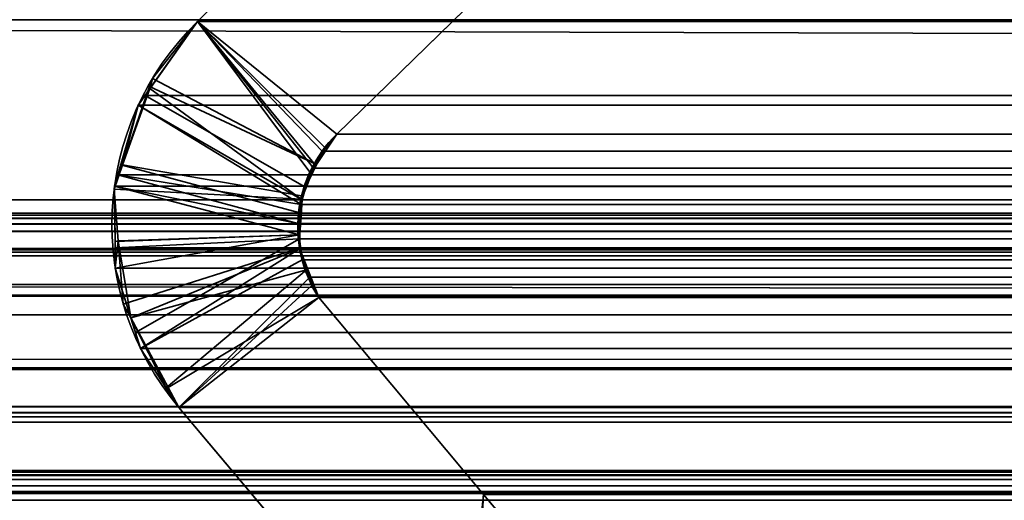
# Model space of a CAD drawing. Header units: millimetres. Extents: x -503 to 6703, y -110 to 193.
# Tile 73 of 256: x -300.04 to -296.74, y 1.03 to 2.65. Entities that reach past the tile are written whole.
import ezdxf

# ---------------------------------------------------------------- set-up
doc = ezdxf.new("R2010")
doc.units = ezdxf.units.MM
doc.layers.add('151', color=7, linetype='Continuous', true_color=0xffffff)

# ---------------------------------------------------------------- blocks, each defined once
blk = doc.blocks.new('UG_SURFACE_001')
at = {"layer": '151', "color": 252, "linetype": 'Continuous', "lineweight": 35}
for points in [[(502.5, -14, 2212.25), (502.5, 174.4, 2212.25), (-502.5, 174.4, 2212.25), (-502.5, -14, 2212.25)], [(-352.5, -14, 2062.2499), (-352.5, 174.4, 2062.2499), (352.5, 174.4, 2062.2499), (352.5, -14, 2062.2499)]]:
    blk.add_3dface(points, dxfattribs=at)
blk = doc.blocks.new('UG_SURFACE_068')
at = {"layer": '151', "color": 252, "linetype": 'Continuous', "lineweight": 35}
for points in [[(-314.5, -25.92, 2021.75), (314.5, -25.92, 2021.75), (314.5, 14.42, 2021.75), (-314.5, 14.42, 2021.75)], [(-313, -25.92, 2020.2501), (-313, 14.42, 2020.2501), (313, 14.42, 2020.2501), (313, -25.92, 2020.2501)]]:
    blk.add_3dface(points, dxfattribs=at)
blk = doc.blocks.new('UG_SURFACE_096')
at = {"layer": '151', "color": 7, "linetype": 'Continuous', "lineweight": 35}
for points in [[(-297.7289, 3.4787, -7.75), (-298.977, 2.2621, -7.75), (-299.4443, 2.6395, -7.75), (-298.1937, 3.8936, -7.75)], [(-298.977, 2.2621, 2006.227), (-297.7289, 3.4787, 2004.9789), (-298.1937, 3.8936, 2005.4436), (-299.4443, 2.6395, 2006.6943)], [(-298.1937, 3.8936, -7.75), (-299.4443, 2.6395, -7.75), (-299.4443, 2.6395, 2006.6943), (-298.1937, 3.8936, 2005.4436)], [(-297.7289, 3.4787, 2004.9789), (-298.977, 2.2621, 2006.227), (-298.977, 2.2621, -7.75), (-297.7289, 3.4787, -7.75)], [(-299.0937, 2.0413, 2006.3436), (-299.0678, 2.1339, 2006.3179), (-299.4443, 2.6395, 2006.6943), (-299.604, 2.4145, 2006.8541)], [(-299.5957, 2.4487, -7.75), (-299.604, 2.4145, 2006.8541), (-299.4443, 2.6395, 2006.6943)], [(-299.5957, 2.4487, -7.75), (-299.4443, 2.6395, -7.75), (-299.017, 2.2174, -7.75), (-299.045, 2.1594, -7.75)], [(-299.4443, 2.6395, 2006.6943), (-299.4443, 2.6395, -7.75), (-299.5957, 2.4487, -7.75)], [(-298.977, 2.2621, -7.75), (-299.017, 2.2174, -7.75), (-299.4443, 2.6395, -7.75)], [(-299.4443, 2.6395, 2006.6943), (-299.0678, 2.1339, 2006.3179), (-299.05, 2.1591, 2006.3)], [(-299.05, 2.1591, 2006.3), (-298.977, 2.2621, 2006.227), (-299.4443, 2.6395, 2006.6943)], [(-299.045, 2.1594, -7.75), (-299.605, 2.4216, -7.75), (-299.5957, 2.4487, -7.75)], [(-299.5957, 2.4487, -7.75), (-299.605, 2.4216, -7.75), (-299.604, 2.4145, 2006.8541)], [(-299.045, 2.1594, -7.75), (-299.0956, 2.0549, -7.75), (-299.6957, 2.1591, -7.75), (-299.605, 2.4216, -7.75)], [(-299.604, 2.4145, 2006.8541), (-299.605, 2.4216, -7.75), (-299.6957, 2.1591, -7.75)], [(-299.6957, 2.1591, -7.75), (-299.643, 2.3595, 2006.8929), (-299.604, 2.4145, 2006.8541)], [(-299.604, 2.4145, 2006.8541), (-299.643, 2.3595, 2006.8929), (-299.0937, 2.0413, 2006.3436)], [(-299.643, 2.3595, 2006.8929), (-299.7016, 2.1593, 2006.9516), (-299.1056, 1.9984, 2006.3555), (-299.0937, 2.0413, 2006.3436)], [(-299.6957, 2.1591, -7.75), (-299.7016, 2.1593, 2006.9516), (-299.643, 2.3595, 2006.8929)], [(-298.977, 2.2621, 2006.227), (-299.05, 2.1591, 2006.3), (-299.045, 2.1594, -7.75)], [(-299.045, 2.1594, -7.75), (-299.017, 2.2174, -7.75), (-298.977, 2.2621, 2006.227)], [(-299.017, 2.2174, -7.75), (-298.977, 2.2621, -7.75), (-298.977, 2.2621, 2006.227)], [(-299.7241, 2.0769, -7.75), (-299.7228, 2.0869, 2006.9728), (-299.7016, 2.1593, 2006.9516)], [(-299.7016, 2.1593, 2006.9516), (-299.6957, 2.1591, -7.75), (-299.7241, 2.0769, -7.75)], [(-299.7241, 2.0769, -7.75), (-299.6957, 2.1591, -7.75), (-299.0956, 2.0549, -7.75), (-299.096, 2.0437, -7.75)], [(-299.1033, 1.9241, 2006.3534), (-299.1056, 1.9984, 2006.3555), (-299.7016, 2.1593, 2006.9516), (-299.7228, 2.0869, 2006.9728)], [(-299.096, 2.0437, -7.75), (-299.0956, 2.0549, -7.75), (-299.05, 2.1591, 2006.3)], [(-299.05, 2.1591, 2006.3), (-299.0678, 2.1339, 2006.3179), (-299.096, 2.0437, -7.75)], [(-299.0956, 2.0549, -7.75), (-299.045, 2.1594, -7.75), (-299.05, 2.1591, 2006.3)], [(-299.0678, 2.1339, 2006.3179), (-299.0937, 2.0413, 2006.3436), (-299.096, 2.0437, -7.75)], [(-299.7211, 1.902, 2006.9711), (-299.7228, 2.0869, 2006.9728), (-299.7241, 2.0769, -7.75)], [(-299.7228, 2.0869, 2006.9728), (-299.7211, 1.902, 2006.9711), (-299.1033, 1.9241, 2006.3534)], [(-299.096, 2.0437, -7.75), (-299.1007, 1.9236, -7.75), (-299.7103, 1.9034, -7.75), (-299.7241, 2.0769, -7.75)], [(-299.7241, 2.0769, -7.75), (-299.7103, 1.9034, -7.75), (-299.7211, 1.902, 2006.9711)], [(-299.0937, 2.0413, 2006.3436), (-299.1056, 1.9984, 2006.3555), (-299.1007, 1.9236, -7.75)], [(-299.1007, 1.9236, -7.75), (-299.096, 2.0437, -7.75), (-299.0937, 2.0413, 2006.3436)], [(-299.1056, 1.9984, 2006.3555), (-299.1033, 1.9241, 2006.3534), (-299.1007, 1.9236, -7.75)], [(-299.1033, 1.9241, 2006.3534), (-299.7211, 1.902, 2006.9711), (-299.7203, 1.8123, 2006.9704)], [(-299.7203, 1.8123, 2006.9704), (-299.6682, 1.6459, 2006.9182), (-299.1019, 1.8769, 2006.3519), (-299.1033, 1.9241, 2006.3534)], [(-299.1007, 1.9236, -7.75), (-299.1024, 1.8796, -7.75), (-299.6934, 1.6913, -7.75), (-299.7103, 1.9034, -7.75)], [(-299.1007, 1.9236, -7.75), (-299.1033, 1.9241, 2006.3534), (-299.1019, 1.8769, 2006.3519)], [(-299.1019, 1.8769, 2006.3519), (-299.1024, 1.8796, -7.75), (-299.1007, 1.9236, -7.75)], [(-299.7203, 1.8123, 2006.9704), (-299.7211, 1.902, 2006.9711), (-299.7103, 1.9034, -7.75)], [(-299.6682, 1.6459, 2006.9182), (-299.7203, 1.8123, 2006.9704), (-299.7103, 1.9034, -7.75)], [(-299.7103, 1.9034, -7.75), (-299.6934, 1.6913, -7.75), (-299.6682, 1.6459, 2006.9182)], [(-299.6685, 1.645, -7.75), (-299.6934, 1.6913, -7.75), (-299.1024, 1.8796, -7.75), (-299.0742, 1.8076, -7.75)], [(-299.1019, 1.8769, 2006.3519), (-299.6682, 1.6459, 2006.9182), (-299.6357, 1.542, 2006.8858)], [(-299.6357, 1.542, 2006.8858), (-299.55, 1.4105, 2006.7999), (-299.0786, 1.807, 2006.3286), (-299.1019, 1.8769, 2006.3519)], [(-299.1024, 1.8796, -7.75), (-299.1019, 1.8769, 2006.3519), (-299.0786, 1.807, 2006.3286)], [(-299.0786, 1.807, 2006.3286), (-299.0742, 1.8076, -7.75), (-299.1024, 1.8796, -7.75)], [(-299.0742, 1.8076, -7.75), (-299.0372, 1.7131, -7.75), (-299.5428, 1.4111, -7.75), (-299.6685, 1.645, -7.75)], [(-299.55, 1.4105, 2006.7999), (-299.5073, 1.345, 2006.7573), (-299.061, 1.754, 2006.3109), (-299.0786, 1.807, 2006.3286)], [(-299.0742, 1.8076, -7.75), (-299.0786, 1.807, 2006.3286), (-299.061, 1.754, 2006.3109)], [(-299.0742, 1.8076, -7.75), (-299.061, 1.754, 2006.3109), (-299.0372, 1.7131, 2006.2871)], [(-299.0372, 1.7131, 2006.2871), (-299.0372, 1.7131, -7.75), (-299.0742, 1.8076, -7.75)], [(-299.0372, 1.7131, 2006.2871), (-299.061, 1.754, 2006.3109), (-299.5073, 1.345, 2006.7573)], [(-299.6934, 1.6913, -7.75), (-299.6685, 1.645, -7.75), (-299.6682, 1.6459, 2006.9182)], [(-299.5073, 1.345, -7.75), (-299.5428, 1.4111, -7.75), (-299.0372, 1.7131, -7.75)], [(-299.0372, 1.7131, -7.75), (-298.485, 1.0529, -7.75), (-298.5689, 0.2303, -7.75), (-299.5073, 1.345, -7.75)], [(-298.485, 1.0529, 2005.7349), (-299.0372, 1.7131, 2006.2871), (-299.5073, 1.345, 2006.7573), (-298.5689, 0.2303, 2005.8188)], [(-299.0372, 1.7131, 2006.2871), (-298.485, 1.0529, 2005.7349), (-298.485, 1.0529, -7.75), (-299.0372, 1.7131, -7.75)], [(-299.6357, 1.542, 2006.8858), (-299.6682, 1.6459, 2006.9182), (-299.6685, 1.645, -7.75)], [(-299.6685, 1.645, -7.75), (-299.5428, 1.4111, -7.75), (-299.55, 1.4105, 2006.7999)], [(-299.55, 1.4105, 2006.7999), (-299.6357, 1.542, 2006.8858), (-299.6685, 1.645, -7.75)], [(-299.5073, 1.345, 2006.7573), (-299.55, 1.4105, 2006.7999), (-299.5428, 1.4111, -7.75)], [(-299.5428, 1.4111, -7.75), (-299.5073, 1.345, -7.75), (-299.5073, 1.345, 2006.7573)], [(-299.5073, 1.345, -7.75), (-298.5689, 0.2303, -7.75), (-298.5689, 0.2303, 2005.8188), (-299.5073, 1.345, 2006.7573)], [(-298.485, 1.0529, -7.75), (-297.6192, 0.025, -7.75), (-298.5689, 0.2303, -7.75)], [(-298.485, 1.0529, 2005.7349), (-298.5689, 0.2303, 2005.8188), (-298.5385, 0.1785, 2005.7886)], [(-298.5385, 0.1785, 2005.7886), (-298.5323, 0.1679, 2005.7824), (-297.6192, 0.025, 2004.8692), (-298.485, 1.0529, 2005.7349)], [(-298.485, 1.0529, 2005.7349), (-297.6192, 0.025, 2004.8692), (-297.6192, 0.025, -7.75), (-298.485, 1.0529, -7.75)]]:
    blk.add_3dface(points, dxfattribs=at)
blk = doc.blocks.new('UG_SURFACE_097')
at = {"layer": '151', "color": 7, "linetype": 'Continuous', "lineweight": 35}
for points in [[(312.175, 2.6459, 2019.4249), (312.1284, 5.9608, 2019.3784), (-312.1284, 5.9608, 2019.3784), (-312.175, 2.6459, 2019.4249)], [(-311.2049, 2.0412, 2018.4548), (-311.1224, 4.9715, 2018.3723), (311.1224, 4.9715, 2018.3723), (311.2049, 2.0412, 2018.4548)], [(-299.4443, 2.6395, 2006.6943), (-298.1937, 3.8936, 2005.4436), (-297.7289, 3.4787, 2004.9789), (-298.977, 2.2621, 2006.227)], [(-298.1937, 3.8936, 2005.4436), (-299.4443, 2.6395, 2006.6943), (299.4443, 2.6395, 2006.6943), (298.1937, 3.8936, 2005.4436)], [(297.7289, 3.4787, 2004.9789), (298.977, 2.2621, 2006.227), (-298.977, 2.2621, 2006.227), (-297.7289, 3.4787, 2004.9789)], [(312.1642, 0.7759, 2019.4142), (-312.175, 2.6459, 2019.4249), (-312.1673, 0.3027, 2019.4173)], [(312.1642, 0.7759, 2019.4142), (312.175, 2.6459, 2019.4249), (-312.175, 2.6459, 2019.4249)], [(-299.0554, 2.1478, 2006.3055), (-299.0867, 2.086, 2006.3367), (-299.62, 2.3919, 2006.87), (-299.4443, 2.6395, 2006.6943)], [(299.4443, 2.6395, 2006.6943), (-299.4443, 2.6395, 2006.6943), (-299.62, 2.3919, 2006.87), (299.62, 2.3919, 2006.87)], [(-299.4443, 2.6395, 2006.6943), (-299.0267, 2.2044, 2006.2766), (-299.0554, 2.1478, 2006.3055)], [(-298.977, 2.2621, 2006.227), (-299.0267, 2.2044, 2006.2766), (-299.4443, 2.6395, 2006.6943)], [(-299.643, 2.3595, 2006.8929), (-299.62, 2.3919, 2006.87), (-299.0867, 2.086, 2006.3367), (-299.097, 2.0261, 2006.3469)], [(299.643, 2.3595, 2006.8929), (299.62, 2.3919, 2006.87), (-299.62, 2.3919, 2006.87), (-299.643, 2.3595, 2006.8929)], [(-299.097, 2.0261, 2006.3469), (-299.7115, 2.1256, 2006.9616), (-299.643, 2.3595, 2006.8929)], [(-299.7115, 2.1256, 2006.9616), (299.7115, 2.1256, 2006.9616), (299.643, 2.3595, 2006.8929)], [(-299.643, 2.3595, 2006.8929), (-299.7115, 2.1256, 2006.9616), (299.643, 2.3595, 2006.8929)], [(299.0572, 2.1489, 2006.3074), (-299.0267, 2.2044, 2006.2766), (-298.977, 2.2621, 2006.227)], [(-298.977, 2.2621, 2006.227), (298.977, 2.2621, 2006.227), (299.0572, 2.1489, 2006.3074)], [(299.0572, 2.1489, 2006.3074), (-299.0554, 2.1478, 2006.3055), (-299.0267, 2.2044, 2006.2766)], [(-299.0867, 2.086, 2006.3367), (-299.0554, 2.1478, 2006.3055), (299.0572, 2.1489, 2006.3074)], [(299.0572, 2.1489, 2006.3074), (299.0678, 2.1339, 2006.3179), (-299.0867, 2.086, 2006.3367)], [(-299.1081, 1.9615, 2006.3581), (-299.7228, 2.0869, 2006.9728), (-299.7115, 2.1256, 2006.9616)], [(299.7228, 2.0869, 2006.9728), (299.7115, 2.1256, 2006.9616), (-299.7115, 2.1256, 2006.9616), (-299.7228, 2.0869, 2006.9728)], [(-299.097, 2.0261, 2006.3469), (-299.1081, 1.9615, 2006.3581), (-299.7115, 2.1256, 2006.9616)], [(299.0678, 2.1339, 2006.3179), (299.098, 2.0257, 2006.3479), (-299.0867, 2.086, 2006.3367)], [(-299.7209, 1.8806, 2006.9709), (-299.7228, 2.0869, 2006.9728), (-299.1081, 1.9615, 2006.3581), (-299.1021, 1.9106, 2006.3522)], [(-299.7228, 2.0869, 2006.9728), (299.7209, 1.8806, 2006.9709), (299.7228, 2.0869, 2006.9728)], [(-299.7228, 2.0869, 2006.9728), (-299.7209, 1.8806, 2006.9709), (299.7209, 1.8806, 2006.9709)], [(299.098, 2.0257, 2006.3479), (-299.097, 2.0261, 2006.3469), (-299.0867, 2.086, 2006.3367)], [(-311.2011, 1.9593, 2018.451), (-311.2049, 2.0412, 2018.4548), (311.2049, 2.0412, 2018.4548)], [(-311.2011, 1.9593, 2018.451), (311.2049, 2.0412, 2018.4548), (311.2011, 1.9593, 2018.451)], [(-299.1081, 1.9615, 2006.3581), (-299.097, 2.0261, 2006.3469), (299.098, 2.0257, 2006.3479)], [(299.098, 2.0257, 2006.3479), (299.1056, 1.9984, 2006.3555), (-299.1081, 1.9615, 2006.3581)], [(-308.3734, 1.997, 2015.6233), (-310.2899, 1.295, 2017.5397), (310.2899, 1.295, 2017.5397), (308.3734, 1.997, 2015.6233)], [(308.2916, 1.9903, 2015.5416), (-308.2916, 1.9903, 2015.5416), (-308.3734, 1.997, 2015.6233), (308.3734, 1.997, 2015.6233)], [(308.1661, 1.9799, 2015.4161), (-308.1661, 1.9799, 2015.4161), (-308.2916, 1.9903, 2015.5416), (308.2916, 1.9903, 2015.5416)], [(299.1056, 1.9984, 2006.3555), (299.1029, 1.9098, 2006.3529), (-299.1081, 1.9615, 2006.3581)], [(311.2011, 1.9593, 2018.451), (311.1883, 1.8784, 2018.4383), (-311.1883, 1.8784, 2018.4383), (-311.2011, 1.9593, 2018.451)], [(-308.1552, 1.979, 2015.4052), (-308.1661, 1.9799, 2015.4161), (308.1661, 1.9799, 2015.4161)], [(-308.1552, 1.979, 2015.4052), (308.1661, 1.9799, 2015.4161), (308.1552, 1.979, 2015.4052)], [(308.1552, 1.979, 2015.4052), (-308.0896, 1.9354, 2015.3396), (-308.1552, 1.979, 2015.4052)], [(308.1552, 1.979, 2015.4052), (308.0896, 1.9354, 2015.3396), (-308.0896, 1.9354, 2015.3396)], [(299.1029, 1.9098, 2006.3529), (-299.1021, 1.9106, 2006.3522), (-299.1081, 1.9615, 2006.3581)], [(-307.9977, 1.8741, 2015.2476), (-308.0896, 1.9354, 2015.3396), (308.0896, 1.9354, 2015.3396)], [(-307.9977, 1.8741, 2015.2476), (308.0896, 1.9354, 2015.3396), (307.9977, 1.8741, 2015.2476)], [(-299.6526, 1.596, 2006.9027), (-299.7203, 1.8123, 2006.9704), (-299.7209, 1.8806, 2006.9709), (-299.1021, 1.9106, 2006.3522)], [(-299.1021, 1.9106, 2006.3522), (-299.0938, 1.8397, 2006.3438), (-299.6357, 1.542, 2006.8858), (-299.6526, 1.596, 2006.9027)], [(-299.1021, 1.9106, 2006.3522), (299.1029, 1.9098, 2006.3529), (299.1019, 1.8769, 2006.3519)], [(-299.0938, 1.8397, 2006.3438), (-299.1021, 1.9106, 2006.3522), (299.1019, 1.8769, 2006.3519)], [(-311.1883, 1.8784, 2018.4383), (311.1883, 1.8784, 2018.4383), (311.1792, 1.8545, 2018.429)], [(311.1792, 1.8545, 2018.429), (-311.1801, 1.8536, 2018.43), (-311.1883, 1.8784, 2018.4383)], [(-311.1357, 1.7194, 2018.3856), (-311.1801, 1.8536, 2018.43), (311.1792, 1.8545, 2018.429)], [(-311.1357, 1.7194, 2018.3856), (311.1792, 1.8545, 2018.429), (311.1052, 1.66, 2018.3551)], [(307.9977, 1.8741, 2015.2476), (-307.9921, 1.8656, 2015.2421), (-307.9977, 1.8741, 2015.2476)], [(307.9977, 1.8741, 2015.2476), (307.9921, 1.8656, 2015.2421), (-307.9921, 1.8656, 2015.2421)], [(307.9214, 1.7573, 2015.1713), (-307.9214, 1.7573, 2015.1713), (-307.9921, 1.8656, 2015.2421), (307.9921, 1.8656, 2015.2421)], [(299.7203, 1.8123, 2006.9704), (-299.7209, 1.8806, 2006.9709), (-299.7203, 1.8123, 2006.9704)], [(299.7203, 1.8123, 2006.9704), (299.7209, 1.8806, 2006.9709), (-299.7209, 1.8806, 2006.9709)], [(-299.0679, 1.7819, 2006.3179), (-299.0938, 1.8397, 2006.3438), (299.1019, 1.8769, 2006.3519)], [(299.1019, 1.8769, 2006.3519), (299.0696, 1.7798, 2006.3195), (-299.0679, 1.7819, 2006.3179)], [(-299.5073, 1.345, 2006.7573), (-299.6357, 1.542, 2006.8858), (-299.0938, 1.8397, 2006.3438), (-299.0679, 1.7819, 2006.3179)], [(-299.7203, 1.8123, 2006.9704), (-299.6526, 1.596, 2006.9027), (299.6526, 1.596, 2006.9027), (299.7203, 1.8123, 2006.9704)], [(-307.9214, 1.7573, 2015.1713), (307.9214, 1.7573, 2015.1713), (307.3483, 1.1027, 2014.5984)], [(-307.3483, 1.1027, 2014.5984), (-307.9214, 1.7573, 2015.1713), (307.3483, 1.1027, 2014.5984)], [(-299.0679, 1.7819, 2006.3179), (-299.0372, 1.7131, 2006.2871), (-299.5073, 1.345, 2006.7573)], [(-299.0679, 1.7819, 2006.3179), (299.061, 1.754, 2006.3109), (299.0372, 1.7131, 2006.2871)], [(-299.0679, 1.7819, 2006.3179), (299.0696, 1.7798, 2006.3195), (299.061, 1.754, 2006.3109)], [(299.0372, 1.7131, 2006.2871), (-299.0372, 1.7131, 2006.2871), (-299.0679, 1.7819, 2006.3179)], [(-311.1357, 1.7194, 2018.3856), (311.1052, 1.66, 2018.3551), (311.0961, 1.6497, 2018.3461)], [(311.0961, 1.6497, 2018.3461), (-311.0915, 1.6556, 2018.3415), (-311.1357, 1.7194, 2018.3856)], [(-298.5689, 0.2303, 2005.8188), (-299.5073, 1.345, 2006.7573), (-299.0372, 1.7131, 2006.2871), (-298.485, 1.0529, 2005.7349)], [(299.0372, 1.7131, 2006.2871), (298.485, 1.0529, 2005.7349), (-298.485, 1.0529, 2005.7349), (-299.0372, 1.7131, 2006.2871)], [(-310.9856, 1.5029, 2018.2357), (-311.0915, 1.6556, 2018.3415), (311.0961, 1.6497, 2018.3461)], [(-310.9422, 1.4746, 2018.1921), (-310.9856, 1.5029, 2018.2357), (311.0961, 1.6497, 2018.3461)], [(311.0961, 1.6497, 2018.3461), (310.941, 1.4726, 2018.1911), (-310.9422, 1.4746, 2018.1921)], [(299.6357, 1.542, 2006.8858), (-299.6526, 1.596, 2006.9027), (-299.6357, 1.542, 2006.8858)], [(299.6357, 1.542, 2006.8858), (299.6526, 1.596, 2006.9027), (-299.6526, 1.596, 2006.9027)], [(-299.6357, 1.542, 2006.8858), (-299.5073, 1.345, 2006.7573), (299.5073, 1.345, 2006.7573), (299.6357, 1.542, 2006.8858)], [(-310.9422, 1.4746, 2018.1921), (310.9071, 1.4339, 2018.157), (310.7471, 1.3465, 2017.997)], [(-310.9422, 1.4746, 2018.1921), (310.941, 1.4726, 2018.1911), (310.9071, 1.4339, 2018.157)], [(310.7471, 1.3465, 2017.997), (-310.7465, 1.3476, 2017.9965), (-310.9422, 1.4746, 2018.1921)], [(-310.7465, 1.3476, 2017.9965), (310.7471, 1.3465, 2017.997), (310.7048, 1.3234, 2017.9548)], [(-310.7153, 1.3273, 2017.9653), (-310.7465, 1.3476, 2017.9965), (310.7048, 1.3234, 2017.9548)], [(-310.7153, 1.3273, 2017.9653), (310.7048, 1.3234, 2017.9548), (310.529, 1.3114, 2017.7789)], [(310.529, 1.3114, 2017.7789), (-310.5288, 1.3132, 2017.7789), (-310.7153, 1.3273, 2017.9653)], [(-299.5073, 1.345, 2006.7573), (-298.5689, 0.2303, 2005.8188), (298.5689, 0.2303, 2005.8188), (299.5073, 1.345, 2006.7573)], [(-310.5288, 1.3132, 2017.7789), (310.529, 1.3114, 2017.7789), (310.2899, 1.295, 2017.5397)], [(310.2899, 1.295, 2017.5397), (-310.2899, 1.295, 2017.5397), (-310.5288, 1.3132, 2017.7789)], [(308.5515, 1.1329, 2015.8014), (310.0084, 0.5991, 2017.2584), (-310.0084, 0.5991, 2017.2584), (-308.5515, 1.1329, 2015.8014)], [(-308.5515, 1.1329, 2015.8014), (-308.5036, 1.1273, 2015.7537), (308.5031, 1.136, 2015.753)], [(308.5031, 1.136, 2015.753), (308.5515, 1.1329, 2015.8014), (-308.5515, 1.1329, 2015.8014)], [(308.5004, 1.1362, 2015.7504), (-308.5036, 1.1273, 2015.7537), (-308.4307, 1.1188, 2015.6808)], [(308.5004, 1.1362, 2015.7504), (308.5031, 1.136, 2015.753), (-308.5036, 1.1273, 2015.7537)], [(-308.4307, 1.1188, 2015.6808), (308.4318, 1.1141, 2015.6817), (308.5004, 1.1362, 2015.7504)], [(308.3799, 1.0973, 2015.6298), (-308.4307, 1.1188, 2015.6808), (-308.417, 1.1172, 2015.667)], [(308.3799, 1.0973, 2015.6298), (308.4318, 1.1141, 2015.6817), (-308.4307, 1.1188, 2015.6808)], [(-308.417, 1.1172, 2015.667), (308.3673, 1.085, 2015.6174), (308.3799, 1.0973, 2015.6298)], [(-308.417, 1.1172, 2015.667), (-308.3681, 1.082, 2015.6181), (308.3673, 1.085, 2015.6174)], [(307.3483, 1.1027, 2014.5984), (307.2832, 1.0622, 2014.5333), (-307.2832, 1.0622, 2014.5333), (-307.3483, 1.1027, 2014.5984)], [(308.3673, 1.085, 2015.6174), (-308.3681, 1.082, 2015.6181), (-308.3325, 1.0564, 2015.5826)], [(-308.3325, 1.0564, 2015.5826), (308.3143, 1.0331, 2015.5642), (308.3673, 1.085, 2015.6174)], [(305.5748, -0.0012, 2012.8248), (-305.5748, -0.0012, 2012.8248), (-307.2832, 1.0622, 2014.5333), (307.2832, 1.0622, 2014.5333)], [(-308.3325, 1.0564, 2015.5826), (-308.3143, 1.0331, 2015.5642), (308.3143, 1.0331, 2015.5642)], [(-298.5348, 0.1722, 2005.7847), (-298.5689, 0.2303, 2005.8188), (-298.485, 1.0529, 2005.7349)], [(-298.485, 1.0529, 2005.7349), (-297.6192, 0.025, 2004.8692), (-298.5323, 0.1679, 2005.7824), (-298.5348, 0.1722, 2005.7847)], [(298.485, 1.0529, 2005.7349), (297.6192, 0.025, 2004.8692), (-297.6192, 0.025, 2004.8692), (-298.485, 1.0529, 2005.7349)]]:
    blk.add_3dface(points, dxfattribs=at)

msp = doc.modelspace()

# ---------------------------------------------------------------- linework, layer by layer
at = {"layer": '151', "color": 252, "linetype": 'Continuous', "lineweight": -3, "true_color": 0x939598}
for p, q in [((-298.1937, 3.8936, -7.75), (-299.4443, 2.6395, -7.75)), ((-299.4443, 2.6395, 2006.6943), (-298.1937, 3.8936, 2005.4437)), ((-299.4443, 2.6395, 2006.6943), (-298.1937, 3.8936, 2005.4437)), ((-297.7289, 3.4787, 2004.9789), (-298.977, 2.2621, 2006.227)), ((-297.7289, 3.4787, 2004.9789), (-298.977, 2.2621, 2006.227)), ((-297.7289, 3.4787, -7.75), (-298.977, 2.2621, -7.75)), ((312.175, 2.6459, 2019.425), (-312.175, 2.6459, 2019.425)), ((-299.4443, 2.6395, -7.75), (-299.4443, 2.6395, 2006.6943)), ((-299.4443, 2.6395, 2006.6943), (299.4443, 2.6395, 2006.6943)), ((-298.977, 2.2621, 2006.227), (-298.977, 2.2621, -7.75)), ((298.977, 2.2621, 2006.227), (-298.977, 2.2621, 2006.227)), ((-311.2049, 2.0412, 2018.4549), (311.2049, 2.0412, 2018.4549)), ((-308.3734, 1.997, 2015.6234), (308.3734, 1.997, 2015.6234)), ((-311.1883, 1.8784, 2018.4383), (311.1883, 1.8784, 2018.4383)), ((-307.9214, 1.7573, 2015.1714), (307.9214, 1.7573, 2015.1714)), ((-299.0372, 1.7131, 2006.2872), (-299.0372, 1.7131, -7.75)), ((299.0372, 1.7131, 2006.2872), (-299.0372, 1.7131, 2006.2872)), ((-299.0372, 1.7131, 2006.2872), (-298.485, 1.0529, 2005.735)), ((-299.0372, 1.7131, 2006.2872), (-298.485, 1.0529, 2005.735)), ((-299.0372, 1.7131, -7.75), (-298.485, 1.0529, -7.75)), ((-298.5689, 0.2303, 2005.8189), (-299.5073, 1.345, 2006.7573)), ((-299.5073, 1.345, -7.75), (-299.5073, 1.345, 2006.7573)), ((-298.5689, 0.2303, 2005.8189), (-299.5073, 1.345, 2006.7573)), ((-299.5073, 1.345, -7.75), (-298.5689, 0.2303, -7.75)), ((-299.5073, 1.345, 2006.7573), (299.5073, 1.345, 2006.7573)), ((-310.2899, 1.295, 2017.5399), (310.2899, 1.295, 2017.5399)), ((308.5515, 1.1329, 2015.8015), (-308.5515, 1.1329, 2015.8015)), ((308.3143, 1.0331, 2015.5643), (-308.3143, 1.0331, 2015.5643)), ((-298.485, 1.0529, 2005.735), (-297.6192, 0.025, 2004.8692)), ((298.485, 1.0529, 2005.735), (-298.485, 1.0529, 2005.735)), ((-298.485, 1.0529, -7.75), (-297.6192, 0.025, -7.75)), ((-298.485, 1.0529, 2005.735), (-298.485, 1.0529, -7.75)), ((-298.485, 1.0529, 2005.735), (-297.6192, 0.025, 2004.8692))]:
    msp.add_line(p, q, dxfattribs=at)
for points in [[(-299.4443, 2.6395, 2006.6943), (-299.8015, 2.2915, 2007.0515), (-299.8291, 1.7265, 2007.0791), (-299.5073, 1.345, 2006.7573)], [(-299.5073, 1.345, -7.75), (-299.8291, 1.7265, -7.75), (-299.8015, 2.2915, -7.75), (-299.4443, 2.6395, -7.75)], [(-299.4443, 2.6395, 2006.6943), (-299.8015, 2.2915, 2007.0515), (-299.8291, 1.7265, 2007.0791), (-299.5073, 1.345, 2006.7573)], [(-298.977, 2.2621, 2006.227), (-299.1257, 2.117, 2006.3757), (-299.1512, 1.8869, 2006.4012), (-299.0372, 1.7131, 2006.2872)], [(-299.0372, 1.7131, -7.75), (-299.1512, 1.8869, -7.75), (-299.1257, 2.117, -7.75), (-298.977, 2.2621, -7.75)], [(-299.0372, 1.7131, 2006.2872), (-299.1512, 1.8869, 2006.4012), (-299.1257, 2.117, 2006.3757), (-298.977, 2.2621, 2006.227)]]:
    msp.add_open_spline(points, degree=3, dxfattribs=at)

# ---------------------------------------------------------------- block references
for name in ['UG_SURFACE_001', 'UG_SURFACE_068', 'UG_SURFACE_096', 'UG_SURFACE_097']:
    msp.add_blockref(name, (0, 0), dxfattribs=at)

doc.saveas('drawing.dxf')
